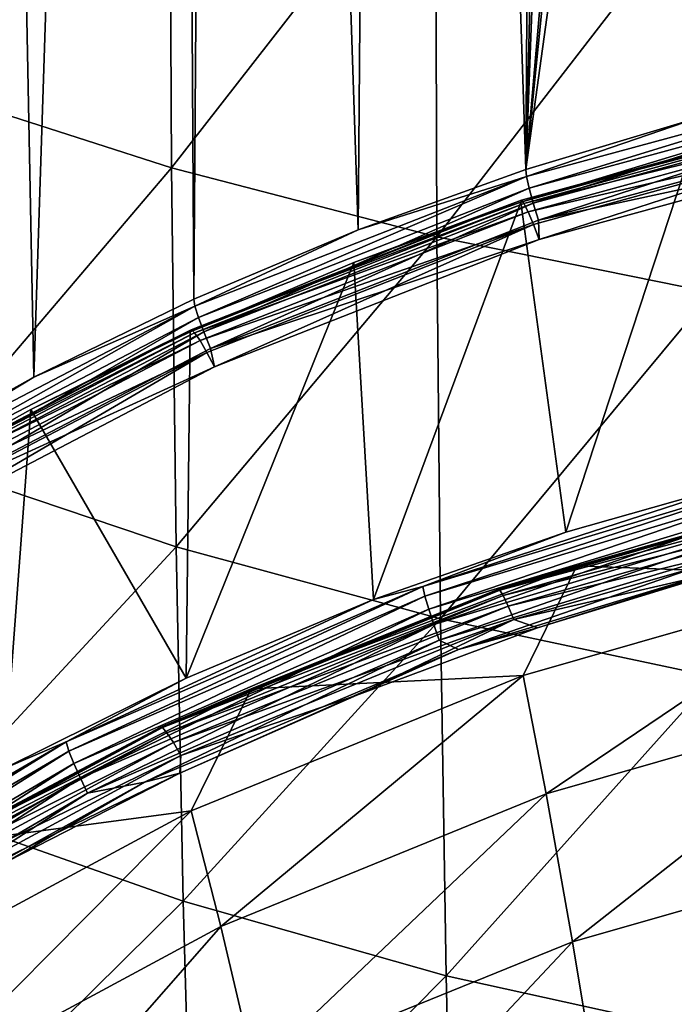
# Model space of a CAD drawing. Header units: metres. Extents: x -25 to 70, y -236 to 25.
# Tile 116 of 256: x -7.3 to -4.23, y -202.28 to -197.66. Entities that reach past the tile are written whole.
import ezdxf

# ---------------------------------------------------------------- set-up
doc = ezdxf.new("R2010")
doc.units = ezdxf.units.M
doc.layers.add('solid_10481002', color=7, linetype='CONTINUOUS')

msp = doc.modelspace()

# ---------------------------------------------------------------- linework, layer by layer
at = {"layer": 'solid_10481002'}
for points in [[(-5.554461, -179.357819, 318.411133), (-4.79916, -179.09375, 318.34552), (-4.922913, -198.366638, 241.214966)], [(-4.79916, -179.09375, 318.34552), (-4.513629, -181.425705, 308.614532), (-4.922913, -198.366638, 241.214966)], [(-6.341969, -179.680817, 318.492188), (-5.554461, -179.357819, 318.411133), (-5.709784, -198.650009, 241.285645)], [(-5.554461, -179.357819, 318.411133), (-4.922913, -198.366638, 241.214966), (-5.709784, -198.650009, 241.285645)], [(-6.597596, -179.796738, 318.521362), (-6.341969, -179.680817, 318.492188), (-6.479271, -198.974823, 241.366638)], [(-6.341969, -179.680817, 318.492188), (-5.709784, -198.650009, 241.285645), (-6.479271, -198.974823, 241.366638)], [(-7.604135, -180.309784, 318.650208), (-6.597596, -179.796738, 318.521362), (-7.22946, -199.340271, 241.457779)], [(-6.597596, -179.796738, 318.521362), (-6.479271, -198.974823, 241.366638), (-7.22946, -199.340271, 241.457779)], [(-7.604135, -180.309784, 318.650208), (-7.22946, -199.340271, 241.457779), (-7.957816, -199.745132, 241.558746)], [(-4.513629, -181.425705, 308.614532), (-4.513614, -187.531006, 284.126648), (-4.922913, -198.366638, 241.214966)], [(-4.513614, -187.531006, 284.126648), (-4.513629, -193.636307, 259.638763), (-4.922913, -198.366638, 241.214966)], [(-4.513629, -193.636307, 259.638763), (-4.463061, -193.781784, 258.991058), (-4.922913, -198.366638, 241.214966)], [(-4.463061, -193.781784, 258.991058), (-4.305592, -193.896713, 258.335144), (-4.922913, -198.366638, 241.214966)], [(-4.305592, -193.896713, 258.335144), (-4.121295, -198.125656, 241.154861), (-4.922913, -198.366638, 241.214966)], [(-4.305592, -193.896713, 258.335144), (-4.040932, -193.979431, 257.69281), (-4.121295, -198.125656, 241.154861)], [(-6.594276, -196.461075, 353.631317), (-7.79366, -196.097397, 353.070404), (-7.781219, -197.975037, 351.867401)], [(-6.584857, -198.358246, 352.405243), (-6.594276, -196.461075, 353.631317), (-7.781219, -197.975037, 351.867401)], [(-5.346187, -196.769501, 354.104492), (-6.594276, -196.461075, 353.631317), (-6.584857, -198.358246, 352.405243)], [(-5.340013, -198.682602, 352.85965), (-5.346187, -196.769501, 354.104492), (-6.584857, -198.358246, 352.405243)], [(-4.0547, -197.017654, 354.483276), (-5.346187, -196.769501, 354.104492), (-5.340013, -198.682602, 352.85965)], [(-4.051558, -198.94313, 353.22406), (-4.0547, -197.017654, 354.483276), (-5.340013, -198.682602, 352.85965)], [(-6.584857, -198.358246, 352.405243), (-7.781219, -197.975037, 351.867401), (-7.754866, -199.735321, 350.548431)], [(-4.919639, -198.399963, 241.133331), (-3.305378, -197.961334, 241.023941), (-4.907442, -198.454041, 241.06456)], [(-4.121295, -198.125656, 241.154861), (-3.305378, -197.961334, 241.023941), (-4.919639, -198.399963, 241.133331)], [(-3.305378, -197.961334, 241.023941), (-3.297183, -198.016495, 240.955444), (-4.907442, -198.454041, 241.06456)], [(-4.907442, -198.454041, 241.06456), (-3.297183, -198.016495, 240.955444), (-4.888286, -198.524445, 241.014786)], [(-3.297183, -198.016495, 240.955444), (-3.284312, -198.088623, 240.906097), (-4.888286, -198.524445, 241.014786)], [(-3.337033, -198.071136, 240.612823), (-4.148729, -198.278305, 240.574554), (-4.946902, -198.519745, 240.634766)], [(-3.337033, -198.071136, 240.612823), (-4.946902, -198.519745, 240.634766), (-4.9442, -198.511047, 240.722519)], [(-3.337033, -198.071136, 240.612823), (-4.9442, -198.511047, 240.722519), (-3.328756, -198.087692, 240.699219)], [(-4.9442, -198.511047, 240.722519), (-4.931934, -198.526505, 240.80867), (-3.328756, -198.087692, 240.699219)], [(-3.328756, -198.087692, 240.699219), (-4.931934, -198.526505, 240.80867), (-3.315751, -198.12822, 240.776672)], [(-4.922913, -198.366638, 241.214966), (-4.121295, -198.125656, 241.154861), (-4.919639, -198.399963, 241.133331)], [(-4.888286, -198.524445, 241.014786), (-3.284312, -198.088623, 240.906097), (-4.86383, -198.605087, 240.988327)], [(-3.284312, -198.088623, 240.906097), (-3.267881, -198.171448, 240.880188), (-4.86383, -198.605087, 240.988327)], [(-4.931934, -198.526505, 240.80867), (-4.912665, -198.565323, 240.885681), (-3.315751, -198.12822, 240.776672)], [(-3.315751, -198.12822, 240.776672), (-4.912665, -198.565323, 240.885681), (-3.299151, -198.189209, 240.838425)], [(-4.86383, -198.605087, 240.988327), (-3.267881, -198.171448, 240.880188), (-3.280919, -198.261688, 240.877808)], [(-4.912665, -198.565323, 240.885681), (-4.888068, -198.62413, 240.946884), (-3.299151, -198.189209, 240.838425)], [(-3.299151, -198.189209, 240.838425), (-4.888068, -198.62413, 240.946884), (-4.860964, -198.694656, 240.985855)], [(-3.299151, -198.189209, 240.838425), (-4.860964, -198.694656, 240.985855), (-3.280919, -198.261688, 240.877808)], [(-4.86383, -198.605087, 240.988327), (-3.280919, -198.261688, 240.877808), (-4.860964, -198.694656, 240.985855)], [(-4.946902, -198.519745, 240.634766), (-4.148729, -198.278305, 240.574554), (-4.735493, -200.066925, 234.137192)], [(-4.148729, -198.278305, 240.574554), (-3.815415, -199.806686, 234.072281), (-4.735493, -200.066925, 234.137192)], [(-6.563219, -200.135849, 351.061432), (-6.584857, -198.358246, 352.405243), (-7.754866, -199.735321, 350.548431)], [(-5.340013, -198.682602, 352.85965), (-6.584857, -198.358246, 352.405243), (-6.563219, -200.135849, 351.061432)], [(-6.474589, -199.007706, 241.284897), (-4.919639, -198.399963, 241.133331), (-6.458539, -199.060272, 241.215744)], [(-5.709784, -198.650009, 241.285645), (-4.919639, -198.399963, 241.133331), (-6.474589, -199.007706, 241.284897)], [(-4.919639, -198.399963, 241.133331), (-4.907442, -198.454041, 241.06456), (-6.458539, -199.060272, 241.215744)], [(-5.709784, -198.650009, 241.285645), (-4.922913, -198.366638, 241.214966), (-4.919639, -198.399963, 241.133331)], [(-6.458539, -199.060272, 241.215744), (-4.907442, -198.454041, 241.06456), (-6.433328, -199.128311, 241.16539)], [(-4.907442, -198.454041, 241.06456), (-4.888286, -198.524445, 241.014786), (-6.433328, -199.128311, 241.16539)], [(-4.9442, -198.511047, 240.722519), (-5.730369, -198.803238, 240.705475), (-6.496611, -199.127884, 240.786438)], [(-4.9442, -198.511047, 240.722519), (-6.496611, -199.127884, 240.786438), (-6.49222, -199.118683, 240.874069)], [(-4.9442, -198.511047, 240.722519), (-6.49222, -199.118683, 240.874069), (-4.931934, -198.526505, 240.80867)], [(-6.49222, -199.118683, 240.874069), (-6.476111, -199.132629, 240.959824), (-4.931934, -198.526505, 240.80867)], [(-4.931934, -198.526505, 240.80867), (-6.476111, -199.132629, 240.959824), (-4.912665, -198.565323, 240.885681)], [(-6.433328, -199.128311, 241.16539), (-4.888286, -198.524445, 241.014786), (-6.401142, -199.205933, 241.138184)], [(-4.888286, -198.524445, 241.014786), (-4.86383, -198.605087, 240.988327), (-6.401142, -199.205933, 241.138184)], [(-4.9442, -198.511047, 240.722519), (-4.946902, -198.519745, 240.634766), (-5.730369, -198.803238, 240.705475)], [(-5.730369, -198.803238, 240.705475), (-4.946902, -198.519745, 240.634766), (-5.636824, -200.382507, 234.215897)], [(-4.946902, -198.519745, 240.634766), (-4.735493, -200.066925, 234.137192), (-5.636824, -200.382507, 234.215897)], [(-6.476111, -199.132629, 240.959824), (-6.450809, -199.169083, 241.036255), (-4.912665, -198.565323, 240.885681)], [(-4.912665, -198.565323, 240.885681), (-6.450809, -199.169083, 241.036255), (-4.888068, -198.62413, 240.946884)], [(-6.450809, -199.169083, 241.036255), (-6.418509, -199.224854, 241.09671), (-4.888068, -198.62413, 240.946884)], [(-4.888068, -198.62413, 240.946884), (-6.418509, -199.224854, 241.09671), (-6.382774, -199.292603, 241.13504)], [(-6.401142, -199.205933, 241.138184), (-4.86383, -198.605087, 240.988327), (-4.860964, -198.694656, 240.985855)], [(-4.888068, -198.62413, 240.946884), (-6.382774, -199.292603, 241.13504), (-4.860964, -198.694656, 240.985855)], [(-6.479271, -198.974823, 241.366638), (-5.709784, -198.650009, 241.285645), (-6.474589, -199.007706, 241.284897)], [(-5.323416, -200.474243, 351.4953), (-5.340013, -198.682602, 352.85965), (-6.563219, -200.135849, 351.061432)], [(-6.401142, -199.205933, 241.138184), (-4.860964, -198.694656, 240.985855), (-6.382774, -199.292603, 241.13504)], [(-4.051558, -198.94313, 353.22406), (-5.340013, -198.682602, 352.85965), (-5.323416, -200.474243, 351.4953)], [(-5.730369, -198.803238, 240.705475), (-5.636824, -200.382507, 234.215897), (-6.515895, -200.752304, 234.308121)], [(-6.496611, -199.127884, 240.786438), (-5.730369, -198.803238, 240.705475), (-6.515895, -200.752304, 234.308121)], [(-4.040001, -200.745636, 351.843567), (-4.051558, -198.94313, 353.22406), (-5.323416, -200.474243, 351.4953)], [(-7.22946, -199.340271, 241.457779), (-6.479271, -198.974823, 241.366638), (-6.474589, -199.007706, 241.284897)], [(-7.951473, -199.777237, 241.476807), (-6.474589, -199.007706, 241.284897), (-7.931762, -199.827881, 241.407181)], [(-7.22946, -199.340271, 241.457779), (-6.474589, -199.007706, 241.284897), (-7.951473, -199.777237, 241.476807)], [(-6.474589, -199.007706, 241.284897), (-6.458539, -199.060272, 241.215744), (-7.931762, -199.827881, 241.407181)], [(-7.931762, -199.827881, 241.407181), (-6.458539, -199.060272, 241.215744), (-7.900801, -199.892929, 241.356079)], [(-6.458539, -199.060272, 241.215744), (-6.433328, -199.128311, 241.16539), (-7.900801, -199.892929, 241.356079)], [(-6.49222, -199.118683, 240.874069), (-7.243506, -199.492767, 240.877426), (-7.968924, -199.896881, 240.97821)], [(-6.49222, -199.118683, 240.874069), (-7.968924, -199.896881, 240.97821), (-7.962563, -199.886765, 241.065613)], [(-6.49222, -199.118683, 240.874069), (-7.962563, -199.886765, 241.065613), (-6.476111, -199.132629, 240.959824)], [(-7.962563, -199.886765, 241.065613), (-7.942805, -199.898804, 241.150909), (-6.476111, -199.132629, 240.959824)], [(-6.476111, -199.132629, 240.959824), (-7.942805, -199.898804, 241.150909), (-6.450809, -199.169083, 241.036255)], [(-7.900801, -199.892929, 241.356079), (-6.433328, -199.128311, 241.16539), (-7.861274, -199.966736, 241.327911)], [(-6.433328, -199.128311, 241.16539), (-6.401142, -199.205933, 241.138184), (-7.861274, -199.966736, 241.327911)], [(-6.49222, -199.118683, 240.874069), (-6.496611, -199.127884, 240.786438), (-7.243506, -199.492767, 240.877426)], [(-7.243506, -199.492767, 240.877426), (-6.496611, -199.127884, 240.786438), (-6.515895, -200.752304, 234.308121)], [(-7.942805, -199.898804, 241.150909), (-7.911771, -199.932251, 241.226578), (-6.450809, -199.169083, 241.036255)], [(-6.450809, -199.169083, 241.036255), (-7.911771, -199.932251, 241.226578), (-6.418509, -199.224854, 241.09671)], [(-7.911771, -199.932251, 241.226578), (-7.872156, -199.984207, 241.286087), (-6.418509, -199.224854, 241.09671)], [(-6.418509, -199.224854, 241.09671), (-7.872156, -199.984207, 241.286087), (-7.828113, -200.04834, 241.323593)], [(-7.861274, -199.966736, 241.327911), (-6.401142, -199.205933, 241.138184), (-6.382774, -199.292603, 241.13504)], [(-6.418509, -199.224854, 241.09671), (-7.828113, -200.04834, 241.323593), (-6.382774, -199.292603, 241.13504)], [(-7.861274, -199.966736, 241.327911), (-6.382774, -199.292603, 241.13504), (-7.828113, -200.04834, 241.323593)], [(-7.957816, -199.745132, 241.558746), (-7.22946, -199.340271, 241.457779), (-7.951473, -199.777237, 241.476807)], [(-7.968924, -199.896881, 240.97821), (-7.243506, -199.492767, 240.877426), (-7.369536, -201.175064, 234.413559)], [(-7.243506, -199.492767, 240.877426), (-6.515895, -200.752304, 234.308121), (-7.369536, -201.175064, 234.413559)], [(-6.563219, -200.135849, 351.061432), (-7.754866, -199.735321, 350.548431), (-7.714955, -201.381271, 349.119934)], [(-5.406434, -200.323029, 234.125732), (-3.815415, -199.806686, 234.072281), (-3.656016, -199.794449, 233.993942)], [(-5.406434, -200.323029, 234.125732), (-3.656016, -199.794449, 233.993942), (-5.39606, -200.367416, 234.060974)], [(-5.406434, -200.323029, 234.125732), (-4.735493, -200.066925, 234.137192), (-3.815415, -199.806686, 234.072281)], [(-3.656016, -199.794449, 233.993942), (-3.649001, -199.839874, 233.929443), (-5.39606, -200.367416, 234.060974)], [(-3.321174, -200.276855, 232.348373), (-4.684174, -200.225861, 233.540039), (-3.120574, -199.812592, 233.440613)], [(-3.405926, -199.864334, 233.509644), (-3.120574, -199.812592, 233.440613), (-4.684174, -200.225861, 233.540039)], [(-5.39606, -200.367416, 234.060974), (-3.649001, -199.839874, 233.929443), (-5.37849, -200.428314, 234.008698)], [(-3.649001, -199.839874, 233.929443), (-3.63712, -199.902481, 233.877594), (-5.37849, -200.428314, 234.008698)], [(-5.053806, -200.337112, 233.627487), (-3.405926, -199.864334, 233.509644), (-4.684174, -200.225861, 233.540039)], [(-3.400499, -199.866669, 233.595367), (-3.405926, -199.864334, 233.509644), (-5.053806, -200.337112, 233.627487)], [(-5.045859, -200.338745, 233.713013), (-3.400499, -199.866669, 233.595367), (-5.053806, -200.337112, 233.627487)], [(-3.389336, -199.894348, 233.679993), (-3.400499, -199.866669, 233.595367), (-5.045859, -200.338745, 233.713013)], [(-5.37849, -200.428314, 234.008698), (-3.63712, -199.902481, 233.877594), (-5.355297, -200.499771, 233.975464)], [(-3.63712, -199.902481, 233.877594), (-3.621436, -199.976196, 233.844925), (-5.355297, -200.499771, 233.975464)], [(-5.029511, -200.364929, 233.797287), (-3.389336, -199.894348, 233.679993), (-5.045859, -200.338745, 233.713013)], [(-3.373553, -199.945313, 233.752121), (-3.389336, -199.894348, 233.679993), (-5.029511, -200.364929, 233.797287)], [(-5.006399, -200.413788, 233.868896), (-3.373553, -199.945313, 233.752121), (-5.029511, -200.364929, 233.797287)], [(-5.006399, -200.413788, 233.868896), (-3.355428, -200.011688, 233.803482), (-3.373553, -199.945313, 233.752121)], [(-5.355297, -200.499771, 233.975464), (-3.621436, -199.976196, 233.844925), (-5.329252, -200.573624, 233.963791)], [(-3.621436, -199.976196, 233.844925), (-3.603823, -200.052597, 233.833893), (-5.329252, -200.573624, 233.963791)], [(-5.006399, -200.413788, 233.868896), (-4.979857, -200.477753, 233.919647), (-3.355428, -200.011688, 233.803482)], [(-3.355428, -200.011688, 233.803482), (-4.979857, -200.477753, 233.919647), (-4.007104, -200.251236, 233.874161)], [(-5.406434, -200.323029, 234.125732), (-5.636824, -200.382507, 234.215897), (-4.735493, -200.066925, 234.137192)], [(-5.238685, -200.618256, 233.965683), (-5.329252, -200.573624, 233.963791), (-3.603823, -200.052597, 233.833893)], [(-3.705703, -200.15242, 233.849533), (-5.238685, -200.618256, 233.965683), (-3.603823, -200.052597, 233.833893)], [(-6.529608, -201.797195, 349.606812), (-6.563219, -200.135849, 351.061432), (-7.714955, -201.381271, 349.119934)], [(-5.323416, -200.474243, 351.4953), (-6.563219, -200.135849, 351.061432), (-6.529608, -201.797195, 349.606812)], [(-4.868026, -200.516373, 233.940277), (-5.238685, -200.618256, 233.965683), (-3.705703, -200.15242, 233.849533)], [(-4.868026, -200.516373, 233.940277), (-3.705703, -200.15242, 233.849533), (-4.007104, -200.251236, 233.874161)], [(-4.935778, -200.739365, 232.477661), (-6.211357, -200.80246, 233.67926), (-4.684174, -200.225861, 233.540039)], [(-5.053806, -200.337112, 233.627487), (-4.684174, -200.225861, 233.540039), (-6.211357, -200.80246, 233.67926)], [(-4.979857, -200.477753, 233.919647), (-4.868026, -200.516373, 233.940277), (-4.007104, -200.251236, 233.874161)], [(-3.321174, -200.276855, 232.348373), (-4.935778, -200.739365, 232.477661), (-4.684174, -200.225861, 233.540039)], [(-4.827316, -201.294724, 231.419281), (-4.935778, -200.739365, 232.477661), (-3.321174, -200.276855, 232.348373)], [(-3.246789, -200.841034, 231.286621), (-4.827316, -201.294724, 231.419281), (-3.321174, -200.276855, 232.348373)], [(-7.078784, -201.051331, 234.307327), (-5.636824, -200.382507, 234.215897), (-5.406434, -200.323029, 234.125732)], [(-7.078784, -201.051331, 234.307327), (-5.406434, -200.323029, 234.125732), (-7.065197, -201.09433, 234.242218)], [(-5.406434, -200.323029, 234.125732), (-5.39606, -200.367416, 234.060974), (-7.065197, -201.09433, 234.242218)], [(-6.63768, -200.983017, 233.788483), (-5.053806, -200.337112, 233.627487), (-6.211357, -200.80246, 233.67926)], [(-5.045859, -200.338745, 233.713013), (-5.053806, -200.337112, 233.627487), (-6.63768, -200.983017, 233.788483)], [(-6.62734, -200.983658, 233.873764), (-5.045859, -200.338745, 233.713013), (-6.63768, -200.983017, 233.788483)], [(-5.029511, -200.364929, 233.797287), (-5.045859, -200.338745, 233.713013), (-6.62734, -200.983658, 233.873764)], [(-7.078784, -201.051331, 234.307327), (-6.515895, -200.752304, 234.308121), (-5.636824, -200.382507, 234.215897)], [(-7.065197, -201.09433, 234.242218), (-5.39606, -200.367416, 234.060974), (-7.042182, -201.152847, 234.189346)], [(-5.39606, -200.367416, 234.060974), (-5.37849, -200.428314, 234.008698), (-7.042182, -201.152847, 234.189346)], [(-6.606073, -201.007843, 233.957535), (-5.029511, -200.364929, 233.797287), (-6.62734, -200.983658, 233.873764)], [(-5.006399, -200.413788, 233.868896), (-5.029511, -200.364929, 233.797287), (-6.606073, -201.007843, 233.957535)], [(-7.042182, -201.152847, 234.189346), (-5.37849, -200.428314, 234.008698), (-7.011802, -201.221176, 234.155334)], [(-5.37849, -200.428314, 234.008698), (-5.355297, -200.499771, 233.975464), (-7.011802, -201.221176, 234.155334)], [(-6.576007, -201.053864, 234.028442), (-5.006399, -200.413788, 233.868896), (-6.606073, -201.007843, 233.957535)], [(-6.576007, -201.053864, 234.028442), (-4.979857, -200.477753, 233.919647), (-5.006399, -200.413788, 233.868896)], [(-6.576007, -201.053864, 234.028442), (-6.541479, -201.114578, 234.078384), (-4.979857, -200.477753, 233.919647)], [(-4.979857, -200.477753, 233.919647), (-6.541479, -201.114578, 234.078384), (-5.7161, -200.832352, 234.019058)], [(-5.296536, -202.147919, 350.018738), (-5.323416, -200.474243, 351.4953), (-6.529608, -201.797195, 349.606812)], [(-4.979857, -200.477753, 233.919647), (-5.7161, -200.832352, 234.019058), (-4.868026, -200.516373, 233.940277)], [(-4.040001, -200.745636, 351.843567), (-5.323416, -200.474243, 351.4953), (-5.296536, -202.147919, 350.018738)], [(-7.011802, -201.221176, 234.155334), (-5.355297, -200.499771, 233.975464), (-6.977686, -201.291519, 234.142792)], [(-5.355297, -200.499771, 233.975464), (-5.329252, -200.573624, 233.963791), (-6.977686, -201.291519, 234.142792)], [(-5.7161, -200.832352, 234.019058), (-5.238685, -200.618256, 233.965683), (-4.868026, -200.516373, 233.940277)], [(-6.710715, -201.240417, 234.120804), (-6.977686, -201.291519, 234.142792), (-5.329252, -200.573624, 233.963791)], [(-5.238685, -200.618256, 233.965683), (-6.710715, -201.240417, 234.120804), (-5.329252, -200.573624, 233.963791)], [(-6.545435, -201.197342, 234.110062), (-6.710715, -201.240417, 234.120804), (-5.238685, -200.618256, 233.965683)], [(-6.545435, -201.197342, 234.110062), (-5.238685, -200.618256, 233.965683), (-5.7161, -200.832352, 234.019058)], [(-7.078784, -201.051331, 234.307327), (-7.369536, -201.175064, 234.413559), (-6.515895, -200.752304, 234.308121)], [(-4.935778, -200.739365, 232.477661), (-6.493065, -201.373764, 232.651123), (-6.211357, -200.80246, 233.67926)], [(-6.353671, -201.917175, 231.597839), (-6.493065, -201.373764, 232.651123), (-4.935778, -200.739365, 232.477661)], [(-4.827316, -201.294724, 231.419281), (-6.353671, -201.917175, 231.597839), (-4.935778, -200.739365, 232.477661)], [(-4.020075, -202.428726, 350.349487), (-4.040001, -200.745636, 351.843567), (-5.296536, -202.147919, 350.018738)], [(-6.493065, -201.373764, 232.651123), (-7.667677, -201.530624, 233.855896), (-6.211357, -200.80246, 233.67926)], [(-6.63768, -200.983017, 233.788483), (-6.211357, -200.80246, 233.67926), (-7.667677, -201.530624, 233.855896)], [(-6.541479, -201.114578, 234.078384), (-6.545435, -201.197342, 234.110062), (-5.7161, -200.832352, 234.019058)], [(-4.704903, -201.988174, 230.43837), (-4.827316, -201.294724, 231.419281), (-3.246789, -200.841034, 231.286621)], [(-3.163884, -201.547058, 230.306778), (-4.704903, -201.988174, 230.43837), (-3.246789, -200.841034, 231.286621)], [(-8.138914, -201.793518, 233.990524), (-6.63768, -200.983017, 233.788483), (-7.667677, -201.530624, 233.855896)], [(-6.62734, -200.983658, 233.873764), (-6.63768, -200.983017, 233.788483), (-8.138914, -201.793518, 233.990524)], [(-8.126295, -201.792923, 234.0755), (-6.62734, -200.983658, 233.873764), (-8.138914, -201.793518, 233.990524)], [(-6.606073, -201.007843, 233.957535), (-6.62734, -200.983658, 233.873764), (-8.126295, -201.792923, 234.0755)], [(-8.100341, -201.814575, 234.15863), (-6.606073, -201.007843, 233.957535), (-8.126295, -201.792923, 234.0755)], [(-6.576007, -201.053864, 234.028442), (-6.606073, -201.007843, 233.957535), (-8.100341, -201.814575, 234.15863)], [(-8.649005, -201.968704, 234.536041), (-7.369536, -201.175064, 234.413559), (-7.078784, -201.051331, 234.307327)], [(-8.649005, -201.968704, 234.536041), (-7.078784, -201.051331, 234.307327), (-8.632408, -202.009933, 234.470505)], [(-7.078784, -201.051331, 234.307327), (-7.065197, -201.09433, 234.242218), (-8.632408, -202.009933, 234.470505)], [(-8.063646, -201.857025, 234.228638), (-6.576007, -201.053864, 234.028442), (-8.100341, -201.814575, 234.15863)], [(-8.063646, -201.857025, 234.228638), (-6.541479, -201.114578, 234.078384), (-6.576007, -201.053864, 234.028442)], [(-8.632408, -202.009933, 234.470505), (-7.065197, -201.09433, 234.242218), (-8.604296, -202.065475, 234.416885)], [(-7.065197, -201.09433, 234.242218), (-7.042182, -201.152847, 234.189346), (-8.604296, -202.065475, 234.416885)], [(-8.063646, -201.857025, 234.228638), (-8.021506, -201.91362, 234.277557), (-6.541479, -201.114578, 234.078384)], [(-6.541479, -201.114578, 234.078384), (-8.021506, -201.91362, 234.277557), (-6.545435, -201.197342, 234.110062)], [(-8.604296, -202.065475, 234.416885), (-7.042182, -201.152847, 234.189346), (-8.567186, -202.129883, 234.381897)], [(-7.042182, -201.152847, 234.189346), (-7.011802, -201.221176, 234.155334), (-8.567186, -202.129883, 234.381897)], [(-8.567186, -202.129883, 234.381897), (-7.011802, -201.221176, 234.155334), (-8.525515, -202.195801, 234.368256)], [(-7.011802, -201.221176, 234.155334), (-6.977686, -201.291519, 234.142792), (-8.525515, -202.195801, 234.368256)], [(-8.021506, -201.91362, 234.277557), (-7.349224, -201.608398, 234.21254), (-6.545435, -201.197342, 234.110062)], [(-7.349224, -201.608398, 234.21254), (-6.710715, -201.240417, 234.120804), (-6.545435, -201.197342, 234.110062)], [(-6.710715, -201.240417, 234.120804), (-8.107098, -202.012848, 234.313385), (-6.977686, -201.291519, 234.142792)], [(-7.349224, -201.608398, 234.21254), (-8.107098, -202.012848, 234.313385), (-6.710715, -201.240417, 234.120804)], [(-8.107098, -202.012848, 234.313385), (-8.525515, -202.195801, 234.368256), (-6.977686, -201.291519, 234.142792)], [(-6.194417, -202.592804, 230.617325), (-6.353671, -201.917175, 231.597839), (-4.827316, -201.294724, 231.419281)], [(-4.704903, -201.988174, 230.43837), (-6.194417, -202.592804, 230.617325), (-4.827316, -201.294724, 231.419281)], [(-6.493065, -201.373764, 232.651123), (-7.973952, -202.171463, 232.866501), (-7.667677, -201.530624, 233.855896)], [(-7.807549, -202.699905, 231.819717), (-7.973952, -202.171463, 232.866501), (-6.493065, -201.373764, 232.651123)], [(-6.353671, -201.917175, 231.597839), (-7.807549, -202.699905, 231.819717), (-6.493065, -201.373764, 232.651123)], [(-6.529608, -201.797195, 349.606812), (-7.714955, -201.381271, 349.119934), (-7.663824, -202.918793, 347.585236)], [(-4.569235, -202.806763, 229.562637), (-4.704903, -201.988174, 230.43837), (-3.163884, -201.547058, 230.306778)], [(-3.072602, -202.381882, 229.435211), (-4.569235, -202.806763, 229.562637), (-3.163884, -201.547058, 230.306778)], [(-6.485949, -203.34848, 348.044891), (-6.529608, -201.797195, 349.606812), (-7.663824, -202.918793, 347.585236)], [(-5.296536, -202.147919, 350.018738), (-6.529608, -201.797195, 349.606812), (-6.485949, -203.34848, 348.044891)], [(-7.615113, -203.352844, 230.840836), (-7.807549, -202.699905, 231.819717), (-6.353671, -201.917175, 231.597839)], [(-6.194417, -202.592804, 230.617325), (-7.615113, -203.352844, 230.840836), (-6.353671, -201.917175, 231.597839)], [(-6.016785, -203.388031, 229.737823), (-6.194417, -202.592804, 230.617325), (-4.704903, -201.988174, 230.43837)], [(-4.569235, -202.806763, 229.562637), (-6.016785, -203.388031, 229.737823), (-4.704903, -201.988174, 230.43837)], [(-5.260881, -203.709976, 348.433777), (-5.296536, -202.147919, 350.018738), (-6.485949, -203.34848, 348.044891)], [(-4.020075, -202.428726, 350.349487), (-5.296536, -202.147919, 350.018738), (-5.260881, -203.709976, 348.433777)]]:
    msp.add_3dface(points, dxfattribs=at)

doc.saveas('drawing.dxf')
